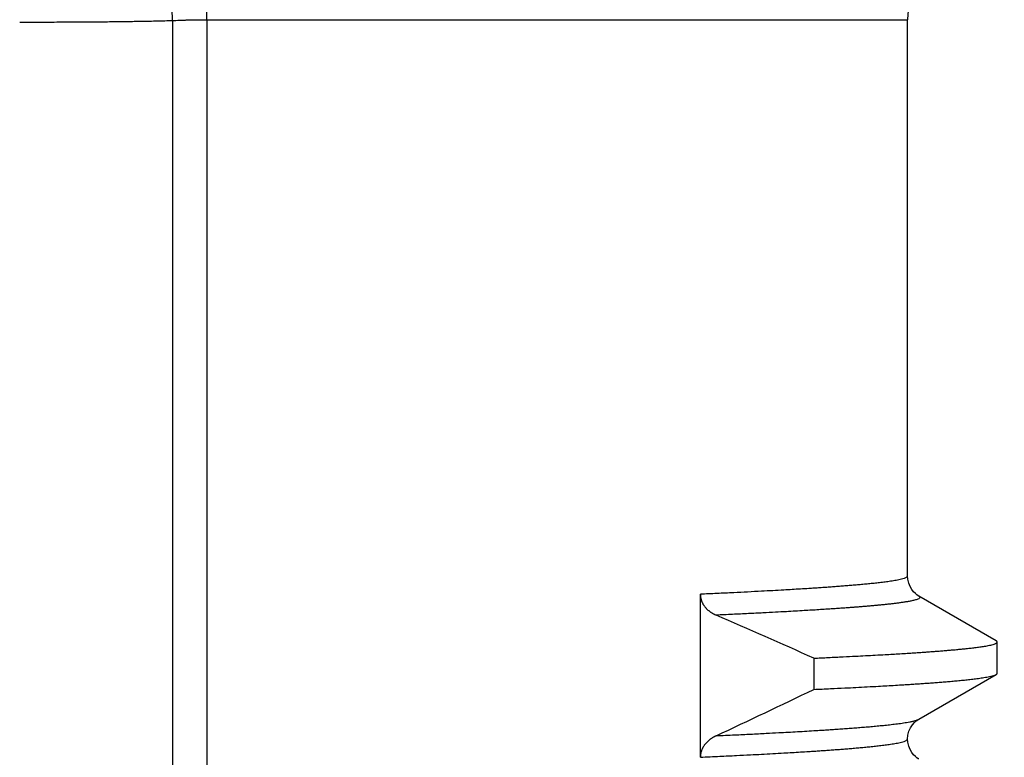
# Model space of a CAD drawing. Header units: millimetres. Extents: x 0 to 1300, y 0 to 891.
# Tile 76 of 146: x 203 to 209.04, y 547.69 to 552.22. Entities that reach past the tile are written whole.
import ezdxf

# ---------------------------------------------------------------- set-up
doc = ezdxf.new("R2010")
doc.units = ezdxf.units.MM
doc.header["$LTSCALE"] = 0.545669
doc.layers.add('NoLayerName_001', color=7, linetype='Continuous')
doc.styles.get("Standard").update_dxf_attribs({"font": 'txt', "bigfont": 'extfont2'})
doc.dimstyles.get("Standard").update_dxf_attribs({"dimtxt": 2.5, "dimasz": 2.5, "dimexe": 1, "dimexo": 1, "dimtad": 1, "dimdec": 3, "dimzin": 0, "dimdsep": 46, "dimtxsty": 'Standard', "dimcen": 2.5, "dimadec": 3, "dimazin": 0, "dimtfac": 0.75, "dimtdec": 3, "dimtmove": 0, "dimatfit": 3, "dimfxl": 1, "dimarcsym": 0})

# ---------------------------------------------------------------- blocks, each defined once
blk = doc.blocks.new('_OPEN30')
at = {"color": 0, "linetype": 'ByBlock', "lineweight": -2}
for p, q in [((-1, 0.267949), (0, 0)), ((0, 0), (-1, -0.267949)), ((0, 0), (-1, 0))]:
    blk.add_line(p, q, dxfattribs=at)
blk = doc.blocks.new('*D115')
at = {"layer": 'Defpoints', "color": 0}
for p in [(262.5, 600), (273.3994, 600), (208.15, 541.3)]:
    blk.add_point(p, dxfattribs=at)
at = {"layer": 'NoLayerName_001', "color": 0, "linetype": 'Continuous', "lineweight": 13}
for p, q in [((265.5, 600), (276.3994, 600)), ((273.3994, 547.3), (273.3994, 594)), ((211.15, 541.3), (276.3994, 541.3))]:
    blk.add_line(p, q, dxfattribs=at)
at = {"layer": 'NoLayerName_001', "color": 0, "lineweight": 13, "xscale": 6, "yscale": 6, "zscale": 6}
for p, rotation in [((273.3994, 600), 90), ((273.3994, 541.3), 270)]:
    blk.add_blockref('_OPEN30', p, dxfattribs=dict(at, rotation=rotation))
at = {"layer": 'NoLayerName_001', "color": 0, "lineweight": 13, "insert": (265.5994, 570.65), "char_height": 9.6, "attachment_point": 5, "rotation": 90}
blk.add_mtext('\\W0.8593;５９', dxfattribs=at)

msp = doc.modelspace()

# ---------------------------------------------------------------- linework, layer by layer
at = {"layer": 'NoLayerName_001', "color": 60, "linetype": 'Continuous', "lineweight": 25}
for p, q in [((203.93808346, 552.21143689), (203.92648853, 552.60490151)), ((203.93808508, 552.21143692), (203.93808346, 541.3)), ((204.14888744, 552.21626028), (208.45000031, 552.21626028)), ((204.14888744, 552.21626028), (204.14888866, 541.6)), ((208.45000031, 548.80005317), (208.45000031, 552.21626028)), ((207.17761925, 547.68989389), (207.17761799, 548.68905935)), ((208.99367774, 548.4031619), (208.51815508, 548.67801953)), ((209.00000031, 548.20414519), (209.00000031, 548.39585481)), ((207.87339748, 548.29672888), (207.87339748, 548.10501926)), ((208.51815772, 547.921982), (208.99367774, 548.1968381)), ((208.45000034, 547.79994274), (208.45000032, 547.79995948))]:
    msp.add_line(p, q, dxfattribs=at)
for points in [[(208.51810096, 548.67804857), (208.51488873, 548.67997748), (208.50697193, 548.68534388), (208.49734771, 548.69314598), (208.48622483, 548.7042737), (208.47487499, 548.71883156), (208.46470462, 548.73636293), (208.45643058, 548.75727166), (208.45125567, 548.78092923), (208.44999321, 548.80005913)], [(208.44999333, 547.79994274), (208.45199229, 547.82397561), (208.45834087, 547.84849068), (208.46789002, 547.86976787), (208.47919263, 547.88717634), (208.49142804, 547.90124788), (208.50305087, 547.91165488), (208.51265065, 547.9185929), (208.51811458, 547.92195748)], [(208.51812104, 547.67803607), (208.51498571, 547.67991678), (208.50709377, 547.68525532), (208.49748508, 547.69302635), (208.48636669, 547.70411984), (208.47500912, 547.71864288), (208.46481566, 547.73614972), (208.45650491, 547.75705392), (208.45129006, 547.78072536), (208.45000032, 547.79995948)]]:
    msp.add_lwpolyline(points, dxfattribs=at)
for centre, radius, start, end in [((208.85000031, 552.21626028), 0.4, 102.373743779, 180), ((194.94667706, 519.82600809), 31.26790756, 65.580260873, 66.778860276), ((189.65360255, 585.68185208), 41.76097811, 294.958323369, 295.867251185)]:
    msp.add_arc(centre, radius, start, end, dxfattribs=at)
for points, knots in [([(204.14888866, 552.21626028), (204.14889737, 552.21960114), (204.14890198, 552.226283), (204.14898574, 552.23630562), (204.14911614, 552.24632795), (204.14930194, 552.25634972), (204.14954146, 552.26637063), (204.14983584, 552.27639039), (204.15018543, 552.28640874), (204.15059081, 552.29642537), (204.1510525, 552.30644001), (204.15157103, 552.31645236), (204.15214693, 552.32646215), (204.15278072, 552.33646909), (204.15347301, 552.34647287), (204.154224, 552.3564731), (204.15503649, 552.36646897), (204.15591413, 552.37645943), (204.15686035, 552.38644335), (204.15787862, 552.39641961), (204.15897243, 552.4063871), (204.16014525, 552.41634469), (204.16140055, 552.42629125), (204.16274179, 552.43622567), (204.16417248, 552.44614683), (204.16569604, 552.4560536), (204.16731607, 552.46594481), (204.16903557, 552.47581924), (204.17086543, 552.48567408), (204.17281734, 552.49550609), (204.17490267, 552.50531203), (204.17713311, 552.51508823), (204.17951868, 552.52482957), (204.18208731, 552.53452413), (204.18486668, 552.54415772), (204.18788829, 552.55371376), (204.191168, 552.56318312), (204.19480561, 552.57252411), (204.19880742, 552.58174412), (204.20198719, 552.58764948), (204.20351644, 552.59063933)], [0, 0, 0, 0, 0.01002261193, 0.02004549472, 0.03006864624, 0.04009207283, 0.05011578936, 0.06013981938, 0.0701641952, 0.08018895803, 0.09021415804, 0.1002398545, 0.11026611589, 0.12029301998, 0.13032065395, 0.14034907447, 0.15037799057, 0.16040696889, 0.17043564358, 0.1804637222, 0.19049098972, 0.20051731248, 0.21054264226, 0.22056702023, 0.23059058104, 0.24061355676, 0.25063628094, 0.26065910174, 0.27068206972, 0.28070544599, 0.29072993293, 0.30075671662, 0.31078653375, 0.3208160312, 0.33084193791, 0.34086303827, 0.35088041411, 0.36089895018, 0.37093309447, 0.38100780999, 0.38100780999, 0.38100780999, 0.38100780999]), ([(203.00000031, 552.201788), (203.04690796, 552.20182481), (203.14072334, 552.20183202), (203.26581032, 552.20219581), (203.37526116, 552.20273084), (203.46907634, 552.20338181), (203.56289079, 552.20424389), (203.64106733, 552.2052029), (203.7036057, 552.20615218), (203.75050737, 552.20696512), (203.79740668, 552.20788691), (203.84430302, 552.20893321), (203.89119665, 552.21009065), (203.9224553, 552.21099961), (203.93808508, 552.21143692)], [0, 0, 0, 0, 0.14072301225, 0.28144597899, 0.37526201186, 0.46907930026, 0.56289809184, 0.65671695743, 0.70362601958, 0.75053470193, 0.797442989, 0.8443509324, 0.89125865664, 0.93816636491, 0.93816636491, 0.93816636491, 0.93816636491]), ([(203.93808508, 552.21143695), (203.94510829, 552.21171765), (203.95915417, 552.21229357), (203.97671443, 552.21294088), (203.99076387, 552.21342767), (204.00130184, 552.21377309), (204.01184057, 552.21409898), (204.02238003, 552.21440454), (204.03292015, 552.2146892), (204.04346087, 552.21495233), (204.05400212, 552.21519332), (204.06454385, 552.21541157), (204.075086, 552.21560645), (204.08562849, 552.21577736), (204.09617128, 552.21592369), (204.1067143, 552.21604476), (204.11725748, 552.21614026), (204.12780077, 552.21620839), (204.1383441, 552.21625298), (204.14537301, 552.21625558), (204.14888744, 552.21626028)], [0, 0, 0, 0, 0.02108644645, 0.04217298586, 0.05271642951, 0.06326005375, 0.07380383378, 0.08434772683, 0.09489169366, 0.10543569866, 0.11597970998, 0.12652369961, 0.13706764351, 0.1476115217, 0.15815531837, 0.16869902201, 0.17924262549, 0.18978612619, 0.20032952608, 0.21087283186, 0.21087283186, 0.21087283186, 0.21087283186]), ([(208.45000031, 548.80005318), (208.44578594, 548.79644162), (208.43817116, 548.78753512), (208.42101508, 548.78379014), (208.40467205, 548.77931235), (208.38786118, 548.77593168), (208.37105153, 548.77287376), (208.35417178, 548.77013034), (208.33726434, 548.76759421), (208.32032889, 548.76524246), (208.30337521, 548.76303062), (208.2864062, 548.76094142), (208.26942501, 548.75895566), (208.25243438, 548.75705296), (208.23543563, 548.75522448), (208.21842946, 548.75346561), (208.20141661, 548.75177067), (208.18439781, 548.75013426), (208.1673738, 548.74855092), (208.1503453, 548.74701518), (208.13331305, 548.74552165), (208.11627777, 548.74406458), (208.09923994, 548.74263977), (208.07651974, 548.74078175), (208.04811373, 548.73853362), (208.01401838, 548.73594369), (207.97991598, 548.73345023), (207.9458075, 548.73104205), (207.91169391, 548.72870735), (207.87757571, 548.72644058), (207.83776621, 548.72387), (207.79226333, 548.72102982), (207.74106548, 548.71795074), (207.68417254, 548.71463965), (207.62158317, 548.71112434), (207.54760545, 548.70712522), (207.46792839, 548.70298367), (207.37685967, 548.6984323), (207.28009093, 548.69376322), (207.21177529, 548.6906449), (207.17761851, 548.68906356)], [0, 0, 0, 0, 0.0166504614, 0.0337637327, 0.0508524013, 0.067953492, 0.0850500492, 0.1021467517, 0.1192440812, 0.1363418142, 0.1534390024, 0.1705358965, 0.1876327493, 0.2047294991, 0.221826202, 0.2389230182, 0.2560200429, 0.273117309, 0.2902147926, 0.3073124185, 0.3244100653, 0.3415075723, 0.3586048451, 0.3757019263, 0.4098956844, 0.444089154, 0.4782825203, 0.512475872, 0.5466692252, 0.5808626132, 0.615056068, 0.6663463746, 0.717636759, 0.7689270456, 0.8373138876, 0.9057006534, 0.9911841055, 1.0766675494, 1.1792476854, 1.2818277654, 1.2818277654, 1.2818277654, 1.2818277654]), ([(207.17761799, 548.68905935), (207.17766603, 548.68716973), (207.17769263, 548.6833836), (207.17815085, 548.67771574), (207.17885238, 548.67206534), (207.17983753, 548.66644874), (207.18108875, 548.66088128), (207.18260411, 548.6553786), (207.18437726, 548.64995611), (207.18640451, 548.64462852), (207.18867774, 548.63940671), (207.19118459, 548.63429685), (207.19391425, 548.62930422), (207.19685565, 548.62443394), (207.1999978, 548.61969118), (207.20332971, 548.61508108), (207.20684057, 548.61060857), (207.21052056, 548.60627757), (207.21436006, 548.60209), (207.21835027, 548.5980466), (207.22248258, 548.59414791), (207.22674839, 548.59039446), (207.23113911, 548.58678678), (207.23564615, 548.58332542), (207.24026126, 548.58001064), (207.24497691, 548.57684245), (207.24978617, 548.5738203), (207.25468265, 548.57094393), (207.25965906, 548.56821105), (207.26471146, 548.5656269), (207.26982357, 548.56316868), (207.27329287, 548.56166762), (207.27501907, 548.56090023)], [0, 0, 0, 0, 0.00567071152, 0.01135366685, 0.01704687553, 0.02274772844, 0.02845314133, 0.0341596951, 0.0398637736, 0.04556186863, 0.05125404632, 0.05694315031, 0.06263113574, 0.06831898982, 0.07400680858, 0.0796938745, 0.08537873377, 0.09106014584, 0.09673961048, 0.10241877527, 0.10809864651, 0.11377962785, 0.1194615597, 0.12514375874, 0.13082510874, 0.13650519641, 0.14218432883, 0.14786248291, 0.153539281, 0.15921401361, 0.16488566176, 0.17055291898, 0.17055291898, 0.17055291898, 0.17055291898]), ([(208.51814843, 548.67802079), (208.5204357, 548.67531127), (208.52914482, 548.67007503), (208.51727072, 548.66094009), (208.50796701, 548.65750587), (208.49720158, 548.65398509), (208.48656379, 548.65124826), (208.47577204, 548.64877753), (208.46494867, 548.64656503), (208.45408426, 548.64453227), (208.44319585, 548.6426432), (208.43228751, 548.64087045), (208.42136439, 548.63919187), (208.41042832, 548.63759889), (208.39948148, 548.63608063), (208.3885258, 548.63462708), (208.37756327, 548.63322707), (208.36659495, 548.63187466), (208.35562138, 548.63056688), (208.34464306, 548.62930003), (208.33366053, 548.62807062), (208.32267426, 548.62687511), (208.31168476, 548.62570989), (208.30069228, 548.62457317), (208.28969705, 548.62346334), (208.27869928, 548.62237872), (208.26769921, 548.62131765), (208.25302965, 548.61993215), (208.23468807, 548.61825039), (208.21267179, 548.61630366), (208.19064985, 548.61442248), (208.16862296, 548.61260041), (208.14659181, 548.61083083), (208.12455684, 548.6091096), (208.1025184, 548.60743343), (208.07680324, 548.60552641), (208.04740987, 548.60341022), (208.01433696, 548.60110552), (207.98125912, 548.59887311), (207.94450185, 548.59645416), (207.91876675, 548.59483896), (207.9040618, 548.59390325)], [0, 0, 0, 0, 0.01063756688, 0.02132484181, 0.03235951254, 0.04341564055, 0.05446552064, 0.06551738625, 0.07656881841, 0.0876199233, 0.09867107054, 0.10972230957, 0.12077347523, 0.1318248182, 0.14287642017, 0.15392814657, 0.16497970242, 0.17603100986, 0.1870821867, 0.19813331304, 0.20918442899, 0.22023553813, 0.23128662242, 0.24233769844, 0.25338878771, 0.26443989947, 0.27549103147, 0.2865421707, 0.30864437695, 0.33074649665, 0.35284860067, 0.3749507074, 0.39705279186, 0.41915486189, 0.44125693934, 0.4633590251, 0.49651212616, 0.52966520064, 0.56281827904, 0.59597135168, 0.64017542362, 0.64017542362, 0.64017542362, 0.64017542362]), ([(207.9040618, 548.59390325), (207.88935492, 548.59299829), (207.85994242, 548.59116786), (207.81213899, 548.58832669), (207.76065342, 548.58535207), (207.70180619, 548.58206857), (207.63559636, 548.57849653), (207.55834357, 548.57447934), (207.47004566, 548.57006459), (207.37438115, 548.56545235), (207.30814391, 548.56242973), (207.2750263, 548.5608971)], [0, 0, 0, 0, 0.04420407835, 0.08840814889, 0.14366322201, 0.19891829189, 0.26522435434, 0.34258145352, 0.43098961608, 0.53044886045, 0.62990803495, 0.62990803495, 0.62990803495, 0.62990803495]), ([(207.87339748, 548.29672888), (207.9036456, 548.2981301), (207.96414376, 548.30089201), (208.04983875, 548.30503433), (208.12544536, 548.30882316), (208.19096492, 548.31222789), (208.25143868, 548.31548126), (208.30686668, 548.31857923), (208.35725001, 548.32149814), (208.40259007, 548.32421055), (208.44288697, 548.32671035), (208.47814201, 548.32897181), (208.50835696, 548.33096528), (208.53856789, 548.33301828), (208.56877445, 548.33513447), (208.59897595, 548.33732175), (208.62917148, 548.339591), (208.65432864, 548.34155884), (208.67445039, 548.34318439), (208.68953968, 548.34443046), (208.70462677, 548.34570483), (208.71971155, 548.3470084), (208.7347936, 548.34834451), (208.74987226, 548.34971848), (208.76494686, 548.35113515), (208.78001673, 548.35259952), (208.7950812, 548.35411653), (208.8101396, 548.35569111), (208.82519122, 548.35732836), (208.84023543, 548.35903267), (208.85527111, 548.3608112), (208.8702957, 548.3626825), (208.88530629, 548.36466436), (208.90030026, 548.36677223), (208.91526884, 548.36904567), (208.93021201, 548.37150691), (208.94509165, 548.3742489), (208.95997194, 548.3772823), (208.97442856, 548.3812951), (208.98961817, 548.38466948), (208.99628927, 548.39262623), (208.99999392, 548.39585481)], [0, 0, 0, 0, 0.0908416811, 0.1816834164, 0.2573848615, 0.3179460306, 0.3785071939, 0.4390683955, 0.4844894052, 0.5299105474, 0.5753316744, 0.6056123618, 0.6358929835, 0.666173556, 0.6964541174, 0.7267346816, 0.7570152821, 0.7872960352, 0.8024365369, 0.8175771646, 0.8327179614, 0.8478589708, 0.863000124, 0.8781412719, 0.8932822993, 0.9084231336, 0.9235637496, 0.9387041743, 0.9538444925, 0.9689848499, 0.9841253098, 0.9992657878, 1.0144064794, 1.0295476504, 1.0446885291, 1.0598289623, 1.0749693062, 1.0901131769, 1.1052469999, 1.1204008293, 1.1351430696, 1.1351430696, 1.1351430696, 1.1351430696]), ([(208.99999392, 548.39585481), (208.99998333, 548.3960203), (208.99997659, 548.39635358), (208.99987917, 548.3968456), (208.99974053, 548.39732692), (208.99955889, 548.39779285), (208.99934293, 548.39824113), (208.9990948, 548.39867058), (208.99881741, 548.39908189), (208.99851322, 548.39947592), (208.99818475, 548.3998535), (208.9978345, 548.40021549), (208.99746496, 548.40056274), (208.99707859, 548.40089609), (208.99667787, 548.40121636), (208.99626526, 548.40152438), (208.99584323, 548.40182098), (208.99541425, 548.40210697), (208.9949808, 548.40238318), (208.99454526, 548.40265029), (208.99411041, 548.40290961), (208.99381975, 548.40307783), (208.9936756, 548.40316189)], [0, 0, 0, 0, 0.000497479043, 0.0009974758, 0.001499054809, 0.001999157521, 0.002495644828, 0.002990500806, 0.003485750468, 0.003982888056, 0.004482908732, 0.004986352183, 0.005493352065, 0.006003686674, 0.006516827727, 0.007031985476, 0.007548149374, 0.008064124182, 0.008578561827, 0.009089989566, 0.009596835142, 0.010097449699, 0.010097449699, 0.010097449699, 0.010097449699]), ([(207.87339748, 548.10501926), (207.90799791, 548.10662667), (207.97143443, 548.10952269), (208.05792683, 548.11372633), (208.13288079, 548.11749249), (208.20206236, 548.12110063), (208.26547158, 548.12454424), (208.3231095, 548.12779893), (208.37497772, 548.1308321), (208.42107636, 548.13363674), (208.46140697, 548.13618181), (208.49597167, 548.13843131), (208.53053154, 548.14075357), (208.56508584, 548.14315786), (208.59963349, 548.14565693), (208.62841674, 548.14782845), (208.65143889, 548.14962513), (208.66870322, 548.15100387), (208.68596501, 548.15241547), (208.70322371, 548.15386485), (208.72047873, 548.15535678), (208.73772948, 548.15689607), (208.75497533, 548.15848753), (208.7722157, 548.1601359), (208.78944995, 548.16184622), (208.80667753, 548.16362242), (208.82389714, 548.1654753), (208.841107, 548.16741918), (208.85830517, 548.16946572), (208.87548788, 548.17163744), (208.89264964, 548.17396327), (208.90978747, 548.17646773), (208.9268861, 548.17922923), (208.94394617, 548.18225821), (208.96085946, 548.18591382), (208.97779151, 548.18983638), (208.98831722, 548.19469077), (208.9936756, 548.19683811)], [0, 0, 0, 0, 0.1039132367, 0.1905076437, 0.2597831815, 0.3290587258, 0.3983342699, 0.4502909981, 0.5022478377, 0.5542046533, 0.5888424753, 0.6234802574, 0.6581180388, 0.6927558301, 0.7273936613, 0.7620316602, 0.7793507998, 0.7966700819, 0.8139895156, 0.8313089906, 0.8486283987, 0.8659476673, 0.8832667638, 0.9005856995, 0.9179045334, 0.9352233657, 0.9525422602, 0.9698613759, 0.9871809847, 1.0045004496, 1.0218188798, 1.0391366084, 1.0564571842, 1.0737825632, 1.0910954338, 1.1084126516, 1.1257305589, 1.1257305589, 1.1257305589, 1.1257305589]), ([(208.9936756, 548.19683811), (208.99381657, 548.19692074), (208.99409856, 548.19708418), (208.99451617, 548.19733725), (208.99492931, 548.1975966), (208.99533851, 548.19786537), (208.99574485, 548.1981457), (208.99614925, 548.19843998), (208.99655217, 548.19875007), (208.99695246, 548.19907681), (208.99734678, 548.19942052), (208.99773074, 548.19978061), (208.99809984, 548.20015643), (208.99844955, 548.20054734), (208.9987754, 548.20095274), (208.99907284, 548.20137201), (208.9993374, 548.2018046), (208.99956433, 548.20224997), (208.99974969, 548.20270757), (208.99988627, 548.20317695), (208.99997854, 548.20365716), (208.99998409, 548.20398263), (208.99999392, 548.20414519)], [0, 0, 0, 0, 0.00049021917, 0.000977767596, 0.00146480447, 0.001953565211, 0.002446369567, 0.002945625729, 0.003453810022, 0.003971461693, 0.004495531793, 0.00502278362, 0.005550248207, 0.006075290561, 0.00659569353, 0.007109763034, 0.007616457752, 0.008115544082, 0.008607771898, 0.009095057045, 0.009580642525, 0.010069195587, 0.010069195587, 0.010069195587, 0.010069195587]), ([(207.27502627, 547.820728), (207.31341698, 547.82251068), (207.38380255, 547.8257241), (207.48616783, 547.83069063), (207.57572949, 547.83519717), (207.65248808, 547.8392267), (207.71644706, 547.84270645), (207.77400447, 547.84594229), (207.83155547, 547.84929136), (207.88270491, 547.85238673), (207.92745447, 547.8551945), (207.96580647, 547.85767541), (208.00415324, 547.86023574), (208.04249394, 547.86288593), (208.08082743, 547.8656397), (208.11276501, 547.86803163), (208.13831026, 547.87001006), (208.15746673, 547.87152788), (208.17662045, 547.87308167), (208.19577079, 547.87467693), (208.21491713, 547.87631883), (208.23405881, 547.87801265), (208.25319518, 547.87976363), (208.27232559, 547.88157698), (208.29144935, 547.88345818), (208.31056588, 547.88541157), (208.32967372, 547.88744935), (208.34877098, 547.88958698), (208.36785553, 547.89183722), (208.3869232, 547.89422504), (208.40596812, 547.89678169), (208.42498708, 547.89953428), (208.44396348, 547.90256903), (208.46289819, 547.90589662), (208.48167172, 547.90991752), (208.50046771, 547.91422896), (208.51215887, 547.91958791), (208.51810969, 547.92195688)], [0, 0, 0, 0, 0.1152962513, 0.2113765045, 0.3074567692, 0.3843209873, 0.4419691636, 0.4996174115, 0.5572657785, 0.6149141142, 0.6533462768, 0.6917783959, 0.7302105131, 0.7686426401, 0.807074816, 0.8455071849, 0.8647235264, 0.8839400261, 0.9031566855, 0.922373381, 0.9415899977, 0.9608064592, 0.9800227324, 0.9992388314, 1.018454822, 1.0376708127, 1.0568868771, 1.076103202, 1.0953200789, 1.1145367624, 1.1337522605, 1.1529669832, 1.172185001, 1.1914083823, 1.2106175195, 1.2298316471, 1.2490466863, 1.2490466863, 1.2490466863, 1.2490466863]), ([(207.17760966, 547.6889572), (207.21745912, 547.69080796), (207.29146803, 547.69418646), (207.39392775, 547.69916587), (207.47930346, 547.70346384), (207.5532887, 547.70732645), (207.62157611, 547.71101791), (207.68416574, 547.71453318), (207.7410589, 547.71784425), (207.79225697, 547.72092333), (207.83776003, 547.72376351), (207.87756968, 547.72633411), (207.91168802, 547.72860088), (207.94580175, 547.73093559), (207.97991037, 547.73334378), (208.01401291, 547.73583725), (208.0481084, 547.73842717), (208.07651452, 547.7406753), (208.09923481, 547.74253331), (208.11627271, 547.7439581), (208.13330807, 547.74541516), (208.15034039, 547.74690868), (208.16736895, 547.74844441), (208.18439303, 547.75002774), (208.2014119, 547.75166414), (208.21842482, 547.75335906), (208.23543107, 547.75511791), (208.25242989, 547.75694637), (208.26942059, 547.75884903), (208.28640186, 547.76083477), (208.30337093, 547.76292394), (208.32032469, 547.76513575), (208.33726021, 547.76748745), (208.35416774, 547.77002354), (208.37104756, 547.77276688), (208.3878573, 547.77582475), (208.40466819, 547.77920534), (208.42101158, 547.7836827), (208.43816717, 547.78742822), (208.44578481, 547.79633205), (208.45000034, 547.79994274)], [0, 0, 0, 0, 0.1196772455, 0.222257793, 0.3077415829, 0.3761286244, 0.4445156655, 0.5129027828, 0.5641932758, 0.6154838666, 0.6667743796, 0.700967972, 0.7351614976, 0.7693549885, 0.8035484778, 0.8377419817, 0.8719355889, 0.9061294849, 0.923226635, 0.9403239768, 0.9574215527, 0.9745192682, 0.9916169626, 1.0087145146, 1.0258118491, 1.0429089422, 1.060005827, 1.0771025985, 1.094199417, 1.1112963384, 1.1283933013, 1.145490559, 1.1625883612, 1.1796857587, 1.1967825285, 1.2138791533, 1.23098032, 1.2480690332, 1.2651823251, 1.2818337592, 1.2818337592, 1.2818337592, 1.2818337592]), ([(207.27501921, 547.82072469), (207.27330159, 547.81989852), (207.26984896, 547.81827866), (207.26476587, 547.81564969), (207.25974459, 547.81289977), (207.25480122, 547.81000727), (207.24993901, 547.80697759), (207.24516466, 547.80380889), (207.24048397, 547.80050127), (207.23590323, 547.79705458), (207.23142945, 547.79346902), (207.22707057, 547.78974483), (207.22283478, 547.78588255), (207.21873029, 547.78188272), (207.21476534, 547.77774588), (207.21094816, 547.77347256), (207.20728711, 547.76906347), (207.20379119, 547.76452019), (207.20046919, 547.7598461), (207.19733061, 547.75504536), (207.19438509, 547.75012228), (207.19164227, 547.74508117), (207.18911183, 547.73992634), (207.18680341, 547.73466221), (207.18472752, 547.72929466), (207.18289412, 547.72383351), (207.18131272, 547.71829205), (207.17999506, 547.71268497), (207.17894828, 547.70702717), (207.17819648, 547.7013332), (207.17770088, 547.69561879), (207.17767145, 547.69179987), (207.17761925, 547.68989389)], [0, 0, 0, 0, 0.00571795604, 0.01143986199, 0.01716463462, 0.0228914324, 0.02861967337, 0.0343490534, 0.04007956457, 0.04581146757, 0.05154426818, 0.05727675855, 0.0630081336, 0.06873807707, 0.07446679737, 0.08019506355, 0.08592424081, 0.09165570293, 0.0973888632, 0.10312305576, 0.10885825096, 0.11459511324, 0.12033505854, 0.12608031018, 0.13183374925, 0.13759425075, 0.14335643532, 0.14911548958, 0.15486755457, 0.16060989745, 0.16634109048, 0.17206119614, 0.17206119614, 0.17206119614, 0.17206119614])]:
    msp.add_open_spline(points, degree=3, knots=knots, dxfattribs=at)

# ---------------------------------------------------------------- dimensions: what is measured, and where the dimension line sits
at = {"layer": 'NoLayerName_001', "color": 3, "linetype": 'Continuous', "lineweight": 13}
dim = msp.add_linear_dim(base=(273.39943266, 600), p1=(208.14999905, 541.3), p2=(262.5, 600), angle=90, text='\\W0.8593;５９', dimstyle='Standard', override={"dimtxt": 9.6, "dimasz": 6, "dimexe": 3, "dimexo": 3, "dimgap": 3, "dimdec": 8, "dimzin": 8, "dimblk": 'OPEN30', "dimclrd": 0, "dimclre": 0, "dimclrt": 0, "dimtp": 0, "dimtm": 0, "dimlwd": 13, "dimlwe": 13}, dxfattribs=at)
dim.commit()
dim.dimension.update_dxf_attribs({"geometry": '*D115', "text_midpoint": (273.39943266, 570.64999979), "dimtype": 160})

doc.saveas('drawing.dxf')
